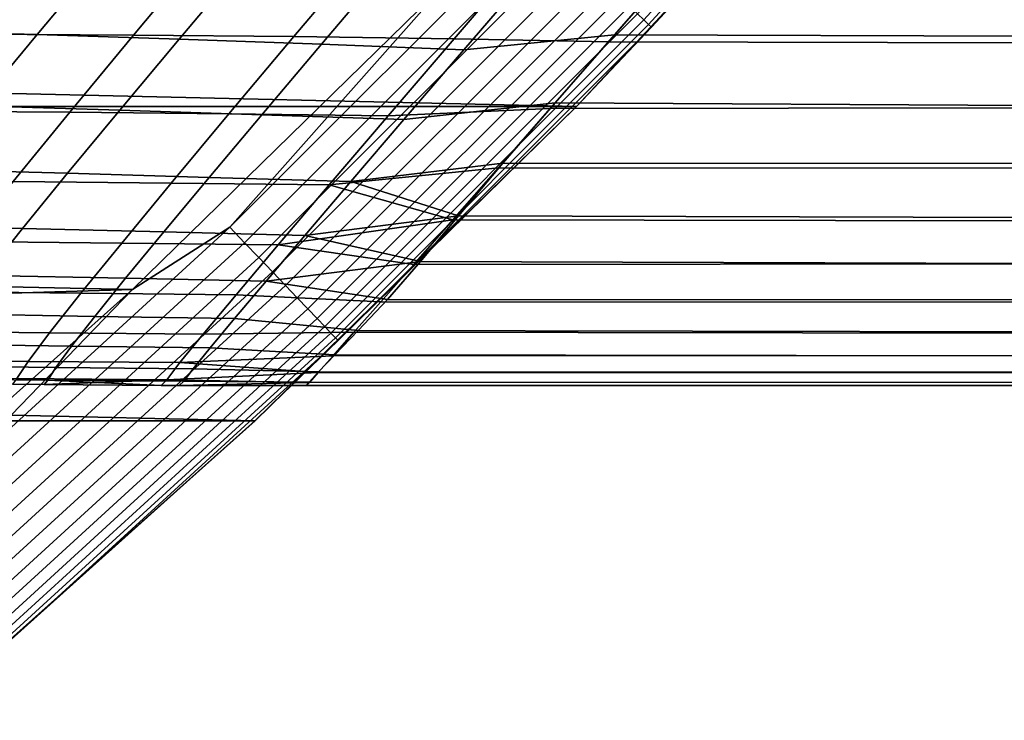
# Model space of a CAD drawing. Header units: metres. Extents: x -28 to 70, y -218 to 27.
# Tile 130 of 246: x 18.11 to 20.86, y -20.93 to -18.98. Entities that reach past the tile are written whole.
import ezdxf

# ---------------------------------------------------------------- set-up
doc = ezdxf.new("R2010")
doc.units = ezdxf.units.M
doc.layers.add('solid_10_261_002_XXX', color=7, linetype='CONTINUOUS')

msp = doc.modelspace()

# ---------------------------------------------------------------- linework, layer by layer
at = {"layer": 'solid_10_261_002_XXX'}
for points in [[(19.853514, -18.981901, -0.323206), (20.685143, -18.072063, -0.323206), (20.666504, -18.05578, -0.268066), (19.835625, -18.9648, -0.268066)], [(19.866461, -18.994282, -0.380929), (20.698633, -18.083851, -0.380929), (20.685143, -18.072063, -0.323206), (19.853514, -18.981901, -0.323206)], [(19.874281, -19.001759, -0.440391), (20.706779, -18.090969, -0.440391), (20.698633, -18.083851, -0.380929), (19.866461, -18.994282, -0.380929)], [(19.874281, -19.001759, -0.440391), (20.520048, -18.307856, -0.5), (20.706779, -18.090969, -0.440391)], [(19.665449, -19.222879, -5), (-19.665449, -19.222879, -5), (-20.520069, -18.307835, -5)], [(20.520069, -18.307835, -5), (19.665449, -19.222879, -5), (-20.520069, -18.307835, -5)], [(20.520048, -18.307856, -0.5), (19.665508, -19.222845, -0.5), (19.665449, -19.222879, -5), (20.520069, -18.307835, -5)], [(19.874281, -19.001759, -0.440391), (19.665508, -19.222845, -0.5), (20.520048, -18.307856, -0.5)], [(19.307837, -18.873436), (11.893956, -18.507654), (11.000106, -19.052479)], [(18.70034, -19.559023, -0.003646), (19.559023, -18.70034, -0.003646), (19.307837, -18.873436)], [(18.741423, -19.601992, -0.014544), (19.601992, -18.741423, -0.014544), (19.559023, -18.70034, -0.003646), (18.70034, -19.559023, -0.003646)], [(18.781296, -19.643696, -0.032535), (19.643696, -18.781296, -0.032535), (19.601992, -18.741423, -0.014544), (18.741423, -19.601992, -0.014544)], [(18.819378, -19.683527, -0.057356), (19.683527, -18.819378, -0.057356), (19.643696, -18.781296, -0.032535), (18.781296, -19.643696, -0.032535)], [(17.732788, -18.789726, 121.038475), (17.541031, -19.021414, 120.335869), (17.986242, -19.021626, 120.276062), (18.179842, -18.788179, 120.973022)], [(17.767752, -19.011919, 107.641426), (17.95154, -18.791945, 106.979935), (18.347071, -18.802622, 107.074089), (18.163168, -19.022472, 107.730209)], [(18.179842, -18.788179, 120.973022), (17.986242, -19.021626, 120.276062), (18.432241, -19.024107, 120.224319), (18.628033, -18.78949, 120.916733)], [(18.163168, -19.022472, 107.730209), (18.347071, -18.802622, 107.074089), (18.743496, -18.815834, 107.159981), (18.55921, -19.035065, 107.811615)], [(18.628033, -18.78949, 120.916733), (18.432241, -19.024107, 120.224319), (18.87862, -19.028431, 120.180893), (19.076923, -18.793257, 120.869858)], [(19.076923, -18.793257, 120.869858), (18.87862, -19.028431, 120.180893), (19.324968, -19.034161, 120.146004), (19.526083, -18.799074, 120.832687)], [(19.526083, -18.799074, 120.832687), (19.324968, -19.034161, 120.146004), (19.754942, -19.042711, 120.113525), (19.936129, -18.834667, 120.727203)], [(18.55921, -19.035065, 107.811615), (18.743496, -18.815834, 107.159981), (19.140465, -18.831284, 107.237389), (18.955545, -19.04937, 107.885437)], [(18.855114, -19.720901, -0.088645), (19.720901, -18.855114, -0.088645), (19.683527, -18.819378, -0.057356), (18.819378, -19.683527, -0.057356)], [(18.955545, -19.04937, 107.885437), (19.140465, -18.831284, 107.237389), (19.537628, -18.848665, 107.306084), (19.351841, -19.065065, 107.951492)], [(19.351841, -19.065065, 107.951492), (19.537628, -18.848665, 107.306084), (19.955822, -18.812098, 107.20993), (19.771444, -19.023582, 107.827217)], [(19.936129, -18.834667, 120.727203), (19.754942, -19.042711, 120.113525), (68.738998, -19.151552, 119.763512), (68.738998, -18.846069, 120.695198)], [(19.955822, -18.812098, 107.20993), (54.200001, -18.830881, 107.262199), (54.200001, -19.138807, 108.194305), (19.771444, -19.023582, 107.827217)], [(18.887978, -19.755276, -0.125945), (19.755276, -18.887978, -0.125945), (19.720901, -18.855114, -0.088645), (18.855114, -19.720901, -0.088645)], [(18.428688, -19.732801), (19.307837, -18.873436), (11.000106, -19.052479), (10.080904, -19.55442)], [(18.70034, -19.559023, -0.003646), (19.307837, -18.873436), (18.428688, -19.732801)], [(18.917492, -19.786144, -0.16871), (19.786144, -18.917492, -0.16871), (19.755276, -18.887978, -0.125945), (18.887978, -19.755276, -0.125945)], [(18.943224, -19.813059, -0.216316), (19.813059, -18.943224, -0.216316), (19.786144, -18.917492, -0.16871), (18.917492, -19.786144, -0.16871)], [(18.9648, -19.835625, -0.268066), (19.835625, -18.9648, -0.268066), (19.813059, -18.943224, -0.216316), (18.943224, -19.813059, -0.216316)], [(18.981901, -19.853514, -0.323206), (19.853514, -18.981901, -0.323206), (19.835625, -18.9648, -0.268066), (18.9648, -19.835625, -0.268066)], [(18.994282, -19.866461, -0.380929), (19.866461, -18.994282, -0.380929), (19.853514, -18.981901, -0.323206), (18.981901, -19.853514, -0.323206)], [(19.001759, -19.874281, -0.440391), (19.874281, -19.001759, -0.440391), (19.866461, -18.994282, -0.380929), (18.994282, -19.866461, -0.380929)], [(19.001759, -19.874281, -0.440391), (19.665508, -19.222845, -0.5), (19.874281, -19.001759, -0.440391)], [(17.603273, -19.211023, 108.315079), (17.767752, -19.011919, 107.641426), (18.163168, -19.022472, 107.730209), (17.998432, -19.221172, 108.397354)], [(17.986242, -19.021626, 120.276062), (17.810717, -19.235584, 119.550972), (18.2542, -19.23905, 119.504272), (18.432241, -19.024107, 120.224319)], [(17.998432, -19.221172, 108.397354), (18.163168, -19.022472, 107.730209), (18.55921, -19.035065, 107.811615), (18.393961, -19.232872, 108.473114)], [(18.432241, -19.024107, 120.224319), (18.2542, -19.23905, 119.504272), (18.697758, -19.243761, 119.464783), (18.87862, -19.028431, 120.180893)], [(18.87862, -19.028431, 120.180893), (18.697758, -19.243761, 119.464783), (19.141012, -19.249262, 119.432693), (19.324968, -19.034161, 120.146004)], [(19.184891, -19.25956, 108.604408), (19.351841, -19.065065, 107.951492), (19.771444, -19.023582, 107.827217), (19.606209, -19.21265, 108.443558)], [(19.771444, -19.023582, 107.827217), (54.200001, -19.138807, 108.194305), (54.200001, -19.400625, 109.140396), (19.606209, -19.21265, 108.443558)], [(18.393961, -19.232872, 108.473114), (18.55921, -19.035065, 107.811615), (18.955545, -19.04937, 107.885437), (18.789551, -19.245783, 108.542191)], [(18.789551, -19.245783, 108.542191), (18.955545, -19.04937, 107.885437), (19.351841, -19.065065, 107.951492), (19.184891, -19.25956, 108.604408)], [(19.324968, -19.034161, 120.146004), (19.141012, -19.249262, 119.432693), (19.592459, -19.228848, 119.50013), (19.754942, -19.042711, 120.113525)], [(19.754942, -19.042711, 120.113525), (19.592459, -19.228848, 119.50013), (68.738998, -19.151552, 119.763512)], [(19.592459, -19.228848, 119.50013), (19.448368, -19.393715, 118.887108), (68.738998, -19.411005, 118.81797), (68.738998, -19.151552, 119.763512)], [(17.853548, -19.398146, 109.074814), (17.998432, -19.221172, 108.397354), (18.393961, -19.232872, 108.473114), (18.248344, -19.408773, 109.143791)], [(19.037186, -19.431875, 109.264191), (19.184891, -19.25956, 108.604408), (19.606209, -19.21265, 108.443558), (19.4606, -19.380468, 109.060623)], [(19.4606, -19.380468, 109.060623), (19.606209, -19.21265, 108.443558), (54.200001, -19.400625, 109.140396)], [(18.770296, -20.097898, -5), (-18.770296, -20.097898, -5), (-19.665449, -19.222879, -5)], [(19.665449, -19.222879, -5), (18.770296, -20.097898, -5), (-19.665449, -19.222879, -5)], [(17.810717, -19.235584, 119.550972), (17.656069, -19.427027, 118.799408), (18.09671, -19.431269, 118.758263), (18.2542, -19.23905, 119.504272)], [(18.2542, -19.23905, 119.504272), (18.09671, -19.431269, 118.758263), (18.537144, -19.436197, 118.723236), (18.697758, -19.243761, 119.464783)], [(18.248344, -19.408773, 109.143791), (18.393961, -19.232872, 108.473114), (18.789551, -19.245783, 108.542191), (18.642986, -19.420134, 109.20697)], [(18.697758, -19.243761, 119.464783), (18.537144, -19.436197, 118.723236), (18.97702, -19.441341, 118.694511), (19.141012, -19.249262, 119.432693)], [(18.642986, -19.420134, 109.20697), (18.789551, -19.245783, 108.542191), (19.184891, -19.25956, 108.604408), (19.037186, -19.431875, 109.264191)], [(19.665508, -19.222845, -0.5), (18.770208, -20.097992, -0.5), (18.770296, -20.097898, -5), (19.665449, -19.222879, -5)], [(19.001759, -19.874281, -0.440391), (18.770208, -20.097992, -0.5), (19.665508, -19.222845, -0.5)], [(18.97702, -19.441341, 118.694511), (19.448368, -19.393715, 118.887108), (19.592459, -19.228848, 119.50013), (19.141012, -19.249262, 119.432693)], [(19.037186, -19.431875, 109.264191), (19.4606, -19.380468, 109.060623), (19.336647, -19.527504, 109.67836)], [(19.4606, -19.380468, 109.060623), (54.200001, -19.400625, 109.140396), (54.200001, -19.615705, 110.09819), (19.336647, -19.527504, 109.67836)], [(17.729191, -19.55283, 109.761871), (17.853548, -19.398146, 109.074814), (18.248344, -19.408773, 109.143791), (18.122944, -19.562286, 109.82296)], [(18.122944, -19.562286, 109.82296), (18.248344, -19.408773, 109.143791), (18.642986, -19.420134, 109.20697), (18.516344, -19.572046, 109.879112)], [(18.97702, -19.441341, 118.694511), (19.321608, -19.538258, 118.272766), (19.448368, -19.393715, 118.887108)], [(19.448368, -19.393715, 118.887108), (19.321608, -19.538258, 118.272766), (68.738998, -19.623808, 117.860855), (68.738998, -19.411005, 118.81797)], [(18.09671, -19.431269, 118.758263), (17.96203, -19.598305, 117.990494), (18.399015, -19.603312, 117.960442), (18.537144, -19.436197, 118.723236)], [(18.537144, -19.436197, 118.723236), (18.399015, -19.603312, 117.960442), (18.835215, -19.608015, 117.9356), (18.97702, -19.441341, 118.694511)], [(18.516344, -19.572046, 109.879112), (18.642986, -19.420134, 109.20697), (19.037186, -19.431875, 109.264191), (18.909128, -19.581739, 109.930191)], [(18.97702, -19.441341, 118.694511), (18.835215, -19.608015, 117.9356), (19.321608, -19.538258, 118.272766)], [(18.909128, -19.581739, 109.930191), (19.037186, -19.431875, 109.264191), (19.336647, -19.527504, 109.67836)], [(18.835215, -19.608015, 117.9356), (19.212469, -19.662563, 117.658356), (19.321608, -19.538258, 118.272766)], [(18.909128, -19.581739, 109.930191), (19.336647, -19.527504, 109.67836), (19.23164, -19.653976, 110.295792)], [(19.321608, -19.538258, 118.272766), (19.212469, -19.662563, 117.658356), (68.738998, -19.623808, 117.860855)], [(19.336647, -19.527504, 109.67836), (54.200001, -19.615705, 110.09819), (54.200001, -19.783529, 111.065392), (19.23164, -19.653976, 110.295792)], [(18.428688, -19.732801), (10.080904, -19.55442), (9.139086, -20.011904)], [(17.625933, -19.684727, 110.45723), (17.729191, -19.55283, 109.761871), (18.122944, -19.562286, 109.82296), (18.018236, -19.693003, 110.509445)], [(17.803999, -20.378317, -0.003646), (18.70034, -19.559023, -0.003646), (18.428688, -19.732801)], [(17.843111, -20.423084, -0.014544), (18.741423, -19.601992, -0.014544), (18.70034, -19.559023, -0.003646), (17.803999, -20.378317, -0.003646)], [(18.018236, -19.693003, 110.509445), (18.122944, -19.562286, 109.82296), (18.516344, -19.572046, 109.879112), (18.410006, -19.701202, 110.557571)], [(18.410006, -19.701202, 110.557571), (18.516344, -19.572046, 109.879112), (18.909128, -19.581739, 109.930191), (18.801003, -19.708944, 110.601509)], [(17.881075, -20.466536, -0.032535), (18.781296, -19.643696, -0.032535), (18.741423, -19.601992, -0.014544), (17.843111, -20.423084, -0.014544)], [(17.96203, -19.598305, 117.990494), (17.852148, -19.738012, 117.206482), (18.28532, -19.742992, 117.181862), (18.399015, -19.603312, 117.960442)], [(18.399015, -19.603312, 117.960442), (18.28532, -19.742992, 117.181862), (18.717505, -19.747231, 117.161377), (18.835215, -19.608015, 117.9356)], [(18.801003, -19.708944, 110.601509), (18.909128, -19.581739, 109.930191), (19.23164, -19.653976, 110.295792)], [(18.835215, -19.608015, 117.9356), (18.717505, -19.747231, 117.161377), (19.120478, -19.76689, 117.044685), (19.212469, -19.662563, 117.658356)], [(19.212469, -19.662563, 117.658356), (19.120478, -19.76689, 117.044685), (68.738998, -19.789444, 116.894455), (68.738998, -19.623808, 117.860855)], [(17.917332, -20.508036, -0.057356), (18.819378, -19.683527, -0.057356), (18.781296, -19.643696, -0.032535), (17.881075, -20.466536, -0.032535)], [(18.801003, -19.708944, 110.601509), (19.23164, -19.653976, 110.295792), (19.139095, -19.76038, 110.913361)], [(19.139095, -19.76038, 110.913361), (19.23164, -19.653976, 110.295792), (54.200001, -19.783529, 111.065392)], [(17.951353, -20.546976, -0.088645), (18.855114, -19.720901, -0.088645), (18.819378, -19.683527, -0.057356), (17.917332, -20.508036, -0.057356)], [(17.934622, -19.800558, 111.201759), (18.018236, -19.693003, 110.509445), (18.410006, -19.701202, 110.557571), (18.324276, -19.807327, 111.241081)], [(18.324276, -19.807327, 111.241081), (18.410006, -19.701202, 110.557571), (18.801003, -19.708944, 110.601509), (18.713018, -19.813318, 111.277061)], [(18.801003, -19.708944, 110.601509), (19.139095, -19.76038, 110.913361), (19.057709, -19.84684, 111.529587), (18.713018, -19.813318, 111.277061)], [(17.511469, -20.551094), (18.428688, -19.732801), (9.139086, -20.011904), (8.17672, -20.42403)], [(17.803999, -20.378317, -0.003646), (18.428688, -19.732801), (17.511469, -20.551094)], [(17.852148, -19.738012, 117.206482), (17.76903, -19.848261, 116.41172), (18.197994, -19.853153, 116.392914), (18.28532, -19.742992, 117.181862)], [(17.982641, -20.582788, -0.125945), (18.887978, -19.755276, -0.125945), (18.855114, -19.720901, -0.088645), (17.951353, -20.546976, -0.088645)], [(18.28532, -19.742992, 117.181862), (18.197994, -19.853153, 116.392914), (18.62579, -19.856955, 116.377205), (18.717505, -19.747231, 117.161377)], [(18.01074, -20.614952, -0.16871), (18.917492, -19.786144, -0.16871), (18.887978, -19.755276, -0.125945), (17.982641, -20.582788, -0.125945)], [(18.717505, -19.747231, 117.161377), (18.62579, -19.856955, 116.377205), (19.045523, -19.85148, 116.432838), (19.120478, -19.76689, 117.044685)], [(19.120478, -19.76689, 117.044685), (19.045523, -19.85148, 116.432838), (68.738998, -19.90752, 115.921104), (68.738998, -19.789444, 116.894455)], [(19.139095, -19.76038, 110.913361), (54.200001, -19.783529, 111.065392), (54.200001, -19.903694, 112.039658), (19.057709, -19.84684, 111.529587)], [(18.03524, -20.642994, -0.216316), (18.943224, -19.813059, -0.216316), (18.917492, -19.786144, -0.16871), (18.01074, -20.614952, -0.16871)], [(17.872499, -19.884588, 111.898407), (17.934622, -19.800558, 111.201759), (18.324276, -19.807327, 111.241081), (18.259457, -19.890154, 111.928337)], [(18.05578, -20.666504, -0.268066), (18.9648, -19.835625, -0.268066), (18.943224, -19.813059, -0.216316), (18.03524, -20.642994, -0.216316)], [(18.259457, -19.890154, 111.928337), (18.324276, -19.807327, 111.241081), (18.713018, -19.813318, 111.277061), (18.645378, -19.89469, 111.955765)], [(18.713018, -19.813318, 111.277061), (19.057709, -19.84684, 111.529587), (18.992514, -19.91387, 112.145866), (18.645378, -19.89469, 111.955765)], [(17.76903, -19.848261, 116.41172), (17.71402, -19.927614, 115.610565), (18.138363, -19.932388, 115.597885), (18.197994, -19.853153, 116.392914)], [(18.072063, -20.685143, -0.323206), (18.981901, -19.853514, -0.323206), (18.9648, -19.835625, -0.268066), (18.05578, -20.666504, -0.268066)], [(18.197994, -19.853153, 116.392914), (18.138363, -19.932388, 115.597885), (18.561375, -19.935829, 115.587273), (18.62579, -19.856955, 116.377205)], [(18.561375, -19.935829, 115.587273), (18.987564, -19.916775, 115.822655), (19.045523, -19.85148, 116.432838), (18.62579, -19.856955, 116.377205)], [(19.045523, -19.85148, 116.432838), (18.987564, -19.916775, 115.822655), (68.738998, -19.90752, 115.921104)], [(19.057709, -19.84684, 111.529587), (54.200001, -19.903694, 112.039658), (54.200001, -19.975908, 113.018646), (18.992514, -19.91387, 112.145866)], [(18.083851, -20.698633, -0.380929), (18.994282, -19.866461, -0.380929), (18.981901, -19.853514, -0.323206), (18.072063, -20.685143, -0.323206)], [(18.090969, -20.706779, -0.440391), (19.001759, -19.874281, -0.440391), (18.994282, -19.866461, -0.380929), (18.083851, -20.698633, -0.380929)], [(18.090969, -20.706779, -0.440391), (18.770208, -20.097992, -0.5), (19.001759, -19.874281, -0.440391)], [(17.83218, -19.944818, 112.597923), (17.872499, -19.884588, 111.898407), (18.259457, -19.890154, 111.928337), (18.21579, -19.949472, 112.618065)], [(18.21579, -19.949472, 112.618065), (18.259457, -19.890154, 111.928337), (18.645378, -19.89469, 111.955765), (18.598253, -19.952923, 112.636536)], [(18.645378, -19.89469, 111.955765), (18.992514, -19.91387, 112.145866), (18.947557, -19.961761, 112.763847), (18.598253, -19.952923, 112.636536)], [(18.987564, -19.916775, 115.822655), (18.946264, -19.963167, 115.213249), (68.738998, -19.977751, 114.94313), (68.738998, -19.90752, 115.921104)], [(17.71402, -19.927614, 115.610565), (17.687605, -19.975603, 114.805771), (18.106913, -19.980249, 114.799408), (18.138363, -19.932388, 115.597885)], [(18.138363, -19.932388, 115.597885), (18.106913, -19.980249, 114.799408), (18.524746, -19.983425, 114.794075), (18.561375, -19.935829, 115.587273)], [(18.561375, -19.935829, 115.587273), (18.946264, -19.963167, 115.213249), (18.987564, -19.916775, 115.822655)], [(18.947557, -19.961761, 112.763847), (18.992514, -19.91387, 112.145866), (54.200001, -19.975908, 113.018646)], [(17.813831, -19.981113, 113.29892), (17.83218, -19.944818, 112.597923), (18.21579, -19.949472, 112.618065), (18.193426, -19.985172, 113.309029)], [(18.193426, -19.985172, 113.309029), (18.21579, -19.949472, 112.618065), (18.598253, -19.952923, 112.636536), (18.571775, -19.98793, 113.318314)], [(18.561375, -19.935829, 115.587273), (18.524746, -19.983425, 114.794075), (18.946264, -19.963167, 115.213249)], [(18.598253, -19.952923, 112.636536), (18.947557, -19.961761, 112.763847), (18.921413, -19.990454, 113.382133), (18.571775, -19.98793, 113.318314)], [(18.947557, -19.961761, 112.763847), (54.200001, -19.975908, 113.018646), (54.200001, -20, 114), (18.921413, -19.990454, 113.382133)], [(18.193426, -19.985172, 113.309029), (18.183222, -19.99707, 114), (18.094967, -19.996273, 114), (17.813831, -19.981113, 113.29892)], [(18.106913, -19.980249, 114.799408), (18.094967, -19.996273, 114), (18.183222, -19.99707, 114), (18.524746, -19.983425, 114.794075)], [(18.183222, -19.99707, 114), (18.508841, -19.999352, 114), (18.524746, -19.983425, 114.794075)], [(18.193426, -19.985172, 113.309029), (18.508841, -19.999352, 114), (18.183222, -19.99707, 114)], [(18.571775, -19.98793, 113.318314), (18.559196, -19.999599, 114), (18.508841, -19.999352, 114), (18.193426, -19.985172, 113.309029)], [(18.524746, -19.983425, 114.794075), (18.508841, -19.999352, 114), (18.559196, -19.999599, 114), (18.921682, -19.990833, 114.605461)], [(18.524746, -19.983425, 114.794075), (18.921682, -19.990833, 114.605461), (18.946264, -19.963167, 115.213249)], [(18.559196, -19.999599, 114), (18.571775, -19.98793, 113.318314), (18.921413, -19.990454, 113.382133), (18.913849, -20, 114)], [(18.921682, -19.990833, 114.605461), (18.913849, -20, 114), (54.200001, -20, 114), (68.738998, -19.977751, 114.94313)], [(18.946264, -19.963167, 115.213249), (18.921682, -19.990833, 114.605461), (68.738998, -19.977751, 114.94313)], [(18.559196, -19.999599, 114), (18.913849, -20, 114), (18.921682, -19.990833, 114.605461)], [(18.913849, -20, 114), (18.921413, -19.990454, 113.382133), (54.200001, -20, 114)], [(18.770296, -20.097898, -5), (17.835821, -20.931631, -5), (-18.770296, -20.097898, -5)], [(18.770208, -20.097992, -0.5), (17.836006, -20.931482, -0.5), (17.835821, -20.931631, -5), (18.770296, -20.097898, -5)], [(18.090969, -20.706779, -0.440391), (17.836006, -20.931482, -0.5), (18.770208, -20.097992, -0.5)]]:
    msp.add_3dface(points, dxfattribs=at)

doc.saveas('drawing.dxf')
